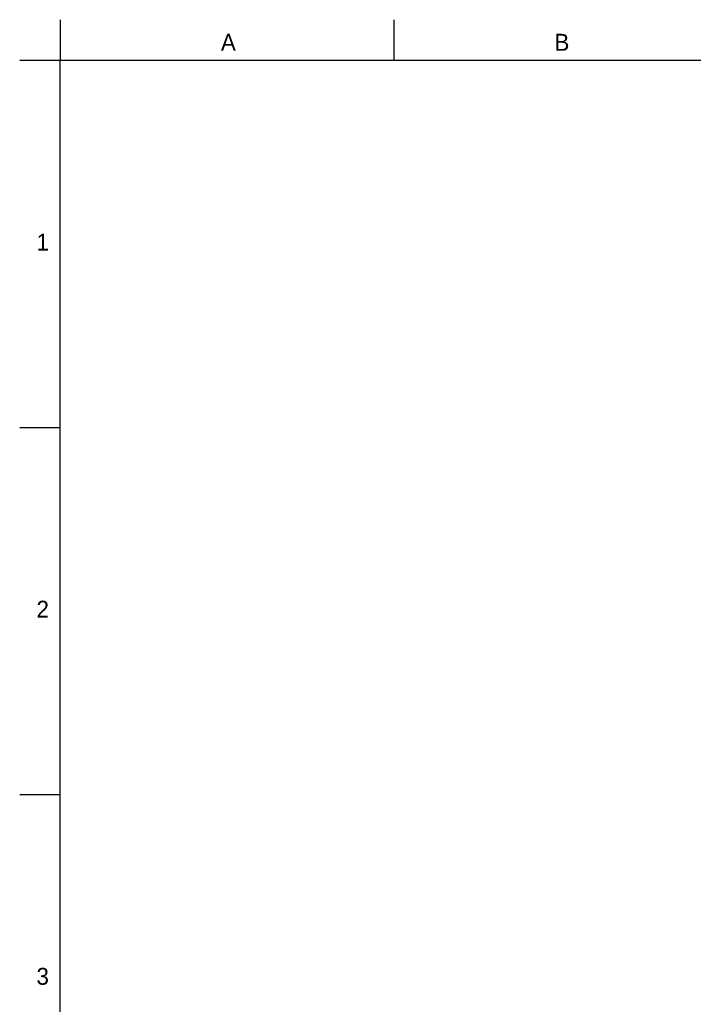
# Model space of a CAD drawing. Header units: millimetres. Extents: x 7 to 413, y 5 to 292.
# Tile 6 of 10: x 7 to 106, y 145 to 290. Entities that reach past the tile are written whole.
import ezdxf

# ---------------------------------------------------------------- set-up
doc = ezdxf.new("R2010")
doc.units = ezdxf.units.MM
doc.layers.add('FORMAT', color=7, linetype='Continuous')
doc.styles.add('SLDTEXTSTYLE0', font='ARIAL_0.TTF', dxfattribs={"width": 0.948})

msp = doc.modelspace()

# ---------------------------------------------------------------- linework, layer by layer
at = {"color": 7, "linetype": 'Continuous', "lineweight": 30}
for p, q in [((13, 289.87), (13, 283.87)), ((62.25, 289.87), (62.25, 283.87)), ((7, 283.87), (13, 283.87)), ((13, 283.87), (407, 283.87)), ((7, 229.67), (13, 229.67)), ((7, 175.47), (13, 175.47))]:
    msp.add_line(p, q, dxfattribs=at)
at = {"layer": 'FORMAT', "lineweight": 30}
msp.add_line((13, 12.87), (13, 283.87), dxfattribs=at)

# ---------------------------------------------------------------- texts
at = {"layer": 'FORMAT', "char_height": 2.5, "attachment_point": 1, "style": 'SLDTEXTSTYLE0'}
for s, insert in [('A', (36.71, 287.78)), ('B', (85.96, 287.78)), ('1', (9.48, 258.29)), ('2', (9.48, 204.09)), ('3', (9.48, 149.89))]:
    msp.add_mtext(s, dxfattribs=dict(at, insert=insert))

doc.saveas('drawing.dxf')
